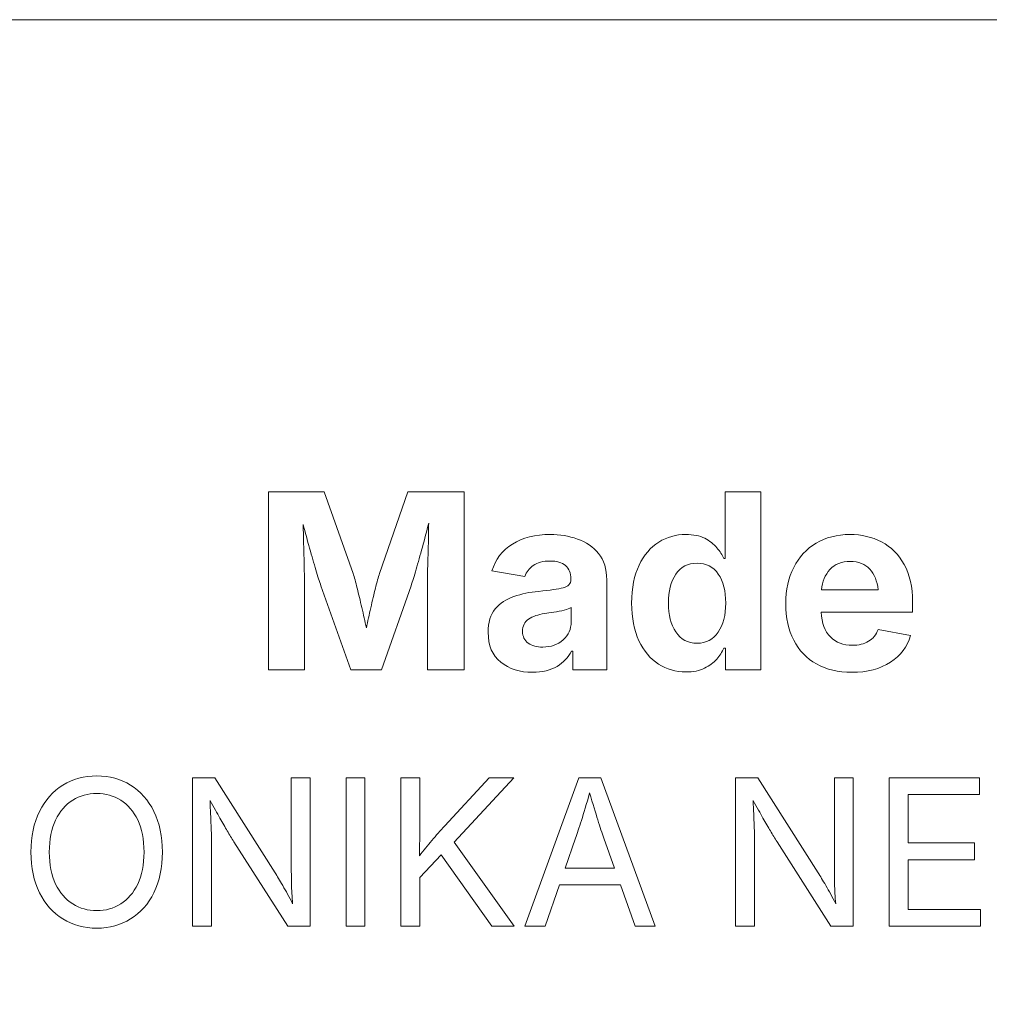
# Model space of a CAD drawing. Header units: millimetres. Extents: x -47.2 to 43.8, y -41.7 to 28.3.
# Tile 12 of 15: x 19.6 to 28, y 19.8 to 28.3. Entities that reach past the tile are written whole.
import ezdxf

# ---------------------------------------------------------------- set-up
doc = ezdxf.new("R2010")
doc.units = ezdxf.units.MM
doc.header["$MEASUREMENT"] = 0
doc.layers.add('Layer 1', color=7, linetype='Continuous')

msp = doc.modelspace()

# ---------------------------------------------------------------- linework, layer by layer
at = {"layer": 'Layer 1', "color": 240, "lineweight": 9}
msp.add_lwpolyline([(-47.2213, -41.6623), (43.7787, -41.6623), (43.7787, 28.3377), (-47.2213, 28.3377), (-47.2213, -41.6623)], close=True, dxfattribs=at)
at = {"layer": 'Layer 1', "lineweight": 9}
for points, knots in [([(21.7941, 22.7131), (21.7941, 22.7131), (21.7941, 24.253), (21.7941, 24.253), (21.7941, 24.253), (22.2778, 24.253), (22.2778, 24.253), (22.2778, 24.253), (22.5279, 23.546), (22.5279, 23.546), (22.5381, 23.5139), (22.5498, 23.4712), (22.5628, 23.419), (22.5759, 23.3668), (22.5896, 23.3104), (22.6037, 23.25), (22.6179, 23.1897), (22.6309, 23.1319), (22.6425, 23.0758), (22.6542, 23.1311), (22.6669, 23.1887), (22.6806, 23.249), (22.6944, 23.3093), (22.7078, 23.3657), (22.7209, 23.418), (22.7343, 23.4705), (22.7459, 23.5132), (22.7561, 23.546), (22.7561, 23.546), (23.002, 24.253), (23.002, 24.253), (23.002, 24.253), (23.4878, 24.253), (23.4878, 24.253), (23.4878, 24.253), (23.4878, 22.7131), (23.4878, 22.7131), (23.4878, 22.7131), (23.1707, 22.7131), (23.1707, 22.7131), (23.1707, 22.7131), (23.1707, 23.4398), (23.1707, 23.4398), (23.1707, 23.4783), (23.1714, 23.5277), (23.1731, 23.5876), (23.1749, 23.6473), (23.1767, 23.7118), (23.1784, 23.7806), (23.1802, 23.8498), (23.1812, 23.9164), (23.182, 23.9814), (23.1647, 23.9122), (23.1467, 23.8431), (23.1276, 23.7736), (23.1089, 23.7041), (23.0906, 23.6399), (23.0733, 23.5817), (23.0564, 23.5234), (23.0415, 23.4762), (23.0292, 23.4398), (23.0292, 23.4398), (22.7738, 22.7131), (22.7738, 22.7131), (22.7738, 22.7131), (22.5081, 22.7131), (22.5081, 22.7131), (22.5081, 22.7131), (22.2488, 23.4398), (22.2488, 23.4398), (22.2368, 23.4748), (22.2227, 23.5206), (22.2058, 23.5771), (22.1889, 23.6335), (22.1709, 23.696), (22.1515, 23.7637), (22.1321, 23.8314), (22.1137, 23.8999), (22.0957, 23.969), (22.0971, 23.9069), (22.0986, 23.8424), (22.1003, 23.775), (22.1021, 23.7079), (22.1035, 23.6448), (22.1049, 23.5859), (22.1063, 23.527), (22.107, 23.4783), (22.107, 23.4398), (22.107, 23.4398), (22.107, 22.7131), (22.107, 22.7131), (22.107, 22.7131), (21.7941, 22.7131), (21.7941, 22.7131)], [0, 0, 0, 0, 0.032258, 0.032258, 0.032258, 0.064516, 0.064516, 0.064516, 0.096774, 0.096774, 0.096774, 0.129032, 0.129032, 0.129032, 0.16129, 0.16129, 0.16129, 0.193548, 0.193548, 0.193548, 0.225806, 0.225806, 0.225806, 0.258065, 0.258065, 0.258065, 0.290323, 0.290323, 0.290323, 0.322581, 0.322581, 0.322581, 0.354839, 0.354839, 0.354839, 0.387097, 0.387097, 0.387097, 0.419355, 0.419355, 0.419355, 0.451613, 0.451613, 0.451613, 0.483871, 0.483871, 0.483871, 0.516129, 0.516129, 0.516129, 0.548387, 0.548387, 0.548387, 0.580645, 0.580645, 0.580645, 0.612903, 0.612903, 0.612903, 0.645161, 0.645161, 0.645161, 0.677419, 0.677419, 0.677419, 0.709677, 0.709677, 0.709677, 0.741935, 0.741935, 0.741935, 0.774194, 0.774194, 0.774194, 0.806452, 0.806452, 0.806452, 0.83871, 0.83871, 0.83871, 0.870968, 0.870968, 0.870968, 0.903226, 0.903226, 0.903226, 0.935484, 0.935484, 0.935484, 0.967742, 0.967742, 0.967742, 1, 1, 1, 1]), ([(25.4101, 22.6933), (25.3212, 22.6933), (25.2415, 22.7163), (25.1706, 22.7621), (25.0993, 22.808), (25.0432, 22.8754), (25.0016, 22.9636), (24.9596, 23.0521), (24.9388, 23.1608), (24.9388, 23.2888), (24.9388, 23.4204), (24.9603, 23.5301), (25.003, 23.6183), (25.0457, 23.7065), (25.1025, 23.7729), (25.1734, 23.817), (25.2447, 23.8611), (25.3226, 23.8829), (25.408, 23.8829), (25.4736, 23.8829), (25.528, 23.872), (25.5714, 23.8501), (25.6147, 23.8279), (25.6497, 23.8007), (25.6765, 23.7683), (25.7029, 23.7358), (25.723, 23.7048), (25.7368, 23.6744), (25.7368, 23.6744), (25.747, 23.6744), (25.747, 23.6744), (25.747, 23.6744), (25.747, 24.253), (25.747, 24.253), (25.747, 24.253), (26.0571, 24.253), (26.0571, 24.253), (26.0571, 24.253), (26.0571, 22.7131), (26.0571, 22.7131), (26.0571, 22.7131), (25.7523, 22.7131), (25.7523, 22.7131), (25.7523, 22.7131), (25.7523, 22.898), (25.7523, 22.898), (25.7523, 22.898), (25.7368, 22.898), (25.7368, 22.898), (25.7223, 22.8673), (25.7015, 22.8359), (25.6747, 22.8045), (25.6479, 22.7731), (25.613, 22.747), (25.5692, 22.7254), (25.5258, 22.7043), (25.4729, 22.6933), (25.4101, 22.6933)], [0, 0, 0, 0, 0.052632, 0.052632, 0.052632, 0.105263, 0.105263, 0.105263, 0.157895, 0.157895, 0.157895, 0.210526, 0.210526, 0.210526, 0.263158, 0.263158, 0.263158, 0.315789, 0.315789, 0.315789, 0.368421, 0.368421, 0.368421, 0.421053, 0.421053, 0.421053, 0.473684, 0.473684, 0.473684, 0.526316, 0.526316, 0.526316, 0.578947, 0.578947, 0.578947, 0.631579, 0.631579, 0.631579, 0.684211, 0.684211, 0.684211, 0.736842, 0.736842, 0.736842, 0.789474, 0.789474, 0.789474, 0.842105, 0.842105, 0.842105, 0.894737, 0.894737, 0.894737, 0.947368, 0.947368, 0.947368, 1, 1, 1, 1]), ([(24.0812, 22.6905), (23.9712, 22.6905), (23.8794, 22.7195), (23.8064, 22.7777), (23.7334, 22.8359), (23.6967, 22.9223), (23.6967, 23.0366), (23.6967, 23.1227), (23.7175, 23.1904), (23.7588, 23.2391), (23.8001, 23.2881), (23.854, 23.3238), (23.92, 23.3467), (23.9863, 23.3693), (24.0572, 23.3841), (24.1331, 23.3911), (24.2322, 23.4007), (24.3035, 23.4109), (24.3472, 23.4215), (24.391, 23.4324), (24.4129, 23.4564), (24.4129, 23.4945), (24.4129, 23.4945), (24.4129, 23.4995), (24.4129, 23.4995), (24.4129, 23.5485), (24.3973, 23.5866), (24.3659, 23.6134), (24.3345, 23.6402), (24.2901, 23.6536), (24.2322, 23.6536), (24.1723, 23.6536), (24.1239, 23.6406), (24.0876, 23.6148), (24.0509, 23.5891), (24.0266, 23.5577), (24.0142, 23.5203), (24.0142, 23.5203), (23.7299, 23.5679), (23.7299, 23.5679), (23.7595, 23.6677), (23.8184, 23.7453), (23.907, 23.8004), (23.9955, 23.8554), (24.1045, 23.8829), (24.2333, 23.8829), (24.3158, 23.8829), (24.3945, 23.8699), (24.4693, 23.8438), (24.5441, 23.8177), (24.6051, 23.7757), (24.6524, 23.7182), (24.6993, 23.6607), (24.723, 23.5852), (24.723, 23.4913), (24.723, 23.4913), (24.723, 22.7131), (24.723, 22.7131), (24.723, 22.7131), (24.4294, 22.7131), (24.4294, 22.7131), (24.4294, 22.7131), (24.4294, 22.8733), (24.4294, 22.8733), (24.4294, 22.8733), (24.4192, 22.8733), (24.4192, 22.8733), (24.391, 22.8196), (24.349, 22.7755), (24.2933, 22.7417), (24.2372, 22.7075), (24.1666, 22.6905), (24.0812, 22.6905)], [0, 0, 0, 0, 0.041667, 0.041667, 0.041667, 0.083333, 0.083333, 0.083333, 0.125, 0.125, 0.125, 0.166667, 0.166667, 0.166667, 0.208333, 0.208333, 0.208333, 0.25, 0.25, 0.25, 0.291667, 0.291667, 0.291667, 0.333333, 0.333333, 0.333333, 0.375, 0.375, 0.375, 0.416667, 0.416667, 0.416667, 0.458333, 0.458333, 0.458333, 0.5, 0.5, 0.5, 0.541667, 0.541667, 0.541667, 0.583333, 0.583333, 0.583333, 0.625, 0.625, 0.625, 0.666667, 0.666667, 0.666667, 0.708333, 0.708333, 0.708333, 0.75, 0.75, 0.75, 0.791667, 0.791667, 0.791667, 0.833333, 0.833333, 0.833333, 0.875, 0.875, 0.875, 0.916667, 0.916667, 0.916667, 0.958333, 0.958333, 0.958333, 1, 1, 1, 1]), ([(26.8435, 22.6905), (26.726, 22.6905), (26.624, 22.7145), (26.5387, 22.7628), (26.4533, 22.8108), (26.3877, 22.8796), (26.3418, 22.9685), (26.2959, 23.0574), (26.273, 23.1625), (26.273, 23.2846), (26.273, 23.4038), (26.2959, 23.5083), (26.3418, 23.5979), (26.3877, 23.6875), (26.4522, 23.7573), (26.5351, 23.8078), (26.618, 23.8579), (26.7158, 23.8829), (26.8283, 23.8829), (26.9288, 23.8829), (27.0202, 23.8618), (27.1021, 23.8191), (27.1839, 23.7764), (27.2492, 23.7115), (27.2978, 23.6247), (27.3465, 23.5379), (27.3709, 23.4285), (27.3709, 23.297), (27.3709, 23.297), (27.3709, 23.2102), (27.3709, 23.2102), (27.3709, 23.2102), (26.5799, 23.2102), (26.5799, 23.2102), (26.5835, 23.116), (26.6096, 23.0444), (26.6586, 22.9964), (26.7076, 22.9481), (26.7708, 22.9241), (26.8488, 22.9241), (26.9031, 22.9241), (26.95, 22.9354), (26.9888, 22.9586), (27.028, 22.9816), (27.0555, 23.0154), (27.0721, 23.0602), (27.0721, 23.0602), (27.3532, 23.0077), (27.3532, 23.0077), (27.325, 22.9121), (27.2664, 22.8352), (27.1779, 22.7773), (27.0894, 22.7195), (26.9779, 22.6905), (26.8435, 22.6905)], [0, 0, 0, 0, 0.055556, 0.055556, 0.055556, 0.111111, 0.111111, 0.111111, 0.166667, 0.166667, 0.166667, 0.222222, 0.222222, 0.222222, 0.277778, 0.277778, 0.277778, 0.333333, 0.333333, 0.333333, 0.388889, 0.388889, 0.388889, 0.444444, 0.444444, 0.444444, 0.5, 0.5, 0.5, 0.555556, 0.555556, 0.555556, 0.611111, 0.611111, 0.611111, 0.666667, 0.666667, 0.666667, 0.722222, 0.722222, 0.722222, 0.777778, 0.777778, 0.777778, 0.833333, 0.833333, 0.833333, 0.888889, 0.888889, 0.888889, 0.944444, 0.944444, 0.944444, 1, 1, 1, 1]), ([(25.5054, 22.9424), (25.5837, 22.9424), (25.6447, 22.9742), (25.6881, 23.0377), (25.7315, 23.1012), (25.7534, 23.1851), (25.7534, 23.2899), (25.7534, 23.3947), (25.7319, 23.4783), (25.6888, 23.5411), (25.6458, 23.6035), (25.5844, 23.6349), (25.5054, 23.6349), (25.4239, 23.6349), (25.3625, 23.6028), (25.3202, 23.5383), (25.2782, 23.4741), (25.2574, 23.3911), (25.2574, 23.2899), (25.2574, 23.1879), (25.2785, 23.1043), (25.3209, 23.0398), (25.3632, 22.9749), (25.4246, 22.9424), (25.5054, 22.9424)], [0, 0, 0, 0, 0.125, 0.125, 0.125, 0.25, 0.25, 0.25, 0.375, 0.375, 0.375, 0.5, 0.5, 0.5, 0.625, 0.625, 0.625, 0.75, 0.75, 0.75, 0.875, 0.875, 0.875, 1, 1, 1, 1]), ([(26.582, 23.4046), (26.582, 23.4046), (27.0721, 23.4046), (27.0721, 23.4046), (27.0647, 23.4797), (27.0403, 23.5393), (26.9997, 23.5834), (26.9592, 23.6275), (26.9027, 23.6494), (26.8311, 23.6494), (26.7567, 23.6494), (26.6981, 23.6265), (26.6554, 23.5806), (26.6127, 23.5351), (26.5884, 23.4762), (26.582, 23.4046)], [0, 0, 0, 0, 0.2, 0.2, 0.2, 0.4, 0.4, 0.4, 0.6, 0.6, 0.6, 0.8, 0.8, 0.8, 1, 1, 1, 1]), ([(24.1691, 22.9085), (24.2414, 22.9085), (24.3007, 22.9294), (24.3465, 22.9713), (24.392, 23.0137), (24.415, 23.0652), (24.415, 23.1266), (24.415, 23.1266), (24.415, 23.2514), (24.415, 23.2514), (24.4026, 23.2426), (24.3825, 23.2349), (24.3546, 23.2282), (24.3268, 23.2218), (24.2971, 23.2158), (24.2664, 23.2109), (24.2354, 23.2056), (24.2082, 23.2017), (24.1857, 23.1989), (24.1285, 23.1908), (24.0823, 23.1745), (24.047, 23.1502), (24.0121, 23.1262), (23.9945, 23.0909), (23.9945, 23.0447), (23.9945, 22.9999), (24.0107, 22.966), (24.0435, 22.9431), (24.0763, 22.9198), (24.1183, 22.9085), (24.1691, 22.9085)], [0, 0, 0, 0, 0.1, 0.1, 0.1, 0.2, 0.2, 0.2, 0.3, 0.3, 0.3, 0.4, 0.4, 0.4, 0.5, 0.5, 0.5, 0.6, 0.6, 0.6, 0.7, 0.7, 0.7, 0.8, 0.8, 0.8, 0.9, 0.9, 0.9, 1, 1, 1, 1]), ([(20.3091, 20.4764), (20.1994, 20.4764), (20.1015, 20.5031), (20.0157, 20.556), (19.9298, 20.6092), (19.8622, 20.6851), (19.8128, 20.7836), (19.7634, 20.8821), (19.7388, 20.9991), (19.7388, 21.1346), (19.7388, 21.2707), (19.7634, 21.3877), (19.8128, 21.4862), (19.8622, 21.5847), (19.9298, 21.6608), (20.0157, 21.714), (20.1015, 21.7675), (20.1994, 21.7943), (20.3091, 21.7943), (20.4187, 21.7943), (20.5163, 21.7675), (20.6019, 21.714), (20.6874, 21.6608), (20.7548, 21.5847), (20.8039, 21.4862), (20.8529, 21.3877), (20.8773, 21.2707), (20.8773, 21.1346), (20.8773, 20.9991), (20.8529, 20.8821), (20.8039, 20.7836), (20.7548, 20.6851), (20.6874, 20.6092), (20.6019, 20.556), (20.5163, 20.5031), (20.4187, 20.4764), (20.3091, 20.4764)], [0, 0, 0, 0, 0.083333, 0.083333, 0.083333, 0.166667, 0.166667, 0.166667, 0.25, 0.25, 0.25, 0.333333, 0.333333, 0.333333, 0.416667, 0.416667, 0.416667, 0.5, 0.5, 0.5, 0.583333, 0.583333, 0.583333, 0.666667, 0.666667, 0.666667, 0.75, 0.75, 0.75, 0.833333, 0.833333, 0.833333, 0.916667, 0.916667, 0.916667, 1, 1, 1, 1]), ([(21.1375, 20.4937), (21.1375, 20.4937), (21.1375, 21.7769), (21.1375, 21.7769), (21.1375, 21.7769), (21.3307, 21.7769), (21.3307, 21.7769), (21.3307, 21.7769), (21.8525, 20.9561), (21.8525, 20.9561), (21.8698, 20.9285), (21.8919, 20.8915), (21.9192, 20.8447), (21.9466, 20.798), (21.9748, 20.7453), (22.0042, 20.6874), (21.9989, 20.7495), (21.9957, 20.8068), (21.9945, 20.8594), (21.9933, 20.9117), (21.993, 20.9553), (21.993, 20.9899), (21.993, 20.9899), (21.993, 21.7769), (21.993, 21.7769), (21.993, 21.7769), (22.1565, 21.7769), (22.1565, 21.7769), (22.1565, 21.7769), (22.1565, 20.4937), (22.1565, 20.4937), (22.1565, 20.4937), (21.9619, 20.4937), (21.9619, 20.4937), (21.9619, 20.4937), (21.4968, 21.224), (21.4968, 21.224), (21.4774, 21.2545), (21.458, 21.2857), (21.4386, 21.318), (21.4195, 21.3501), (21.398, 21.3871), (21.3745, 21.4292), (21.351, 21.4709), (21.3224, 21.5215), (21.2892, 21.5806), (21.2928, 21.4985), (21.2957, 21.4265), (21.2983, 21.3648), (21.301, 21.303), (21.3022, 21.2569), (21.3022, 21.2257), (21.3022, 21.2257), (21.3022, 20.4937), (21.3022, 20.4937), (21.3022, 20.4937), (21.1375, 20.4937), (21.1375, 20.4937)], [0, 0, 0, 0, 0.052632, 0.052632, 0.052632, 0.105263, 0.105263, 0.105263, 0.157895, 0.157895, 0.157895, 0.210526, 0.210526, 0.210526, 0.263158, 0.263158, 0.263158, 0.315789, 0.315789, 0.315789, 0.368421, 0.368421, 0.368421, 0.421053, 0.421053, 0.421053, 0.473684, 0.473684, 0.473684, 0.526316, 0.526316, 0.526316, 0.578947, 0.578947, 0.578947, 0.631579, 0.631579, 0.631579, 0.684211, 0.684211, 0.684211, 0.736842, 0.736842, 0.736842, 0.789474, 0.789474, 0.789474, 0.842105, 0.842105, 0.842105, 0.894737, 0.894737, 0.894737, 0.947368, 0.947368, 0.947368, 1, 1, 1, 1]), ([(22.6304, 21.7769), (22.6304, 21.7769), (22.6304, 20.4937), (22.6304, 20.4937), (22.6304, 20.4937), (22.4666, 20.4937), (22.4666, 20.4937), (22.4666, 20.4937), (22.4666, 21.7769), (22.4666, 21.7769), (22.4666, 21.7769), (22.6304, 21.7769), (22.6304, 21.7769)], [0, 0, 0, 0, 0.25, 0.25, 0.25, 0.5, 0.5, 0.5, 0.75, 0.75, 0.75, 1, 1, 1, 1]), ([(22.9402, 20.4937), (22.9402, 20.4937), (22.9402, 21.7769), (22.9402, 21.7769), (22.9402, 21.7769), (23.104, 21.7769), (23.104, 21.7769), (23.104, 21.7769), (23.104, 21.3377), (23.104, 21.3377), (23.104, 21.3377), (23.1013, 21.1017), (23.1013, 21.1017), (23.1369, 21.1484), (23.1731, 21.1928), (23.2095, 21.2351), (23.246, 21.2778), (23.2836, 21.3204), (23.3227, 21.3627), (23.3227, 21.3627), (23.7061, 21.7769), (23.7061, 21.7769), (23.7061, 21.7769), (23.9204, 21.7769), (23.9204, 21.7769), (23.9204, 21.7769), (23.4021, 21.2216), (23.4021, 21.2216), (23.4021, 21.2216), (23.9213, 20.4937), (23.9213, 20.4937), (23.9213, 20.4937), (23.7275, 20.4937), (23.7275, 20.4937), (23.7275, 20.4937), (23.2892, 21.1105), (23.2892, 21.1105), (23.2892, 21.1105), (23.104, 20.915), (23.104, 20.915), (23.104, 20.915), (23.104, 20.4937), (23.104, 20.4937), (23.104, 20.4937), (22.9402, 20.4937), (22.9402, 20.4937)], [0, 0, 0, 0, 0.066667, 0.066667, 0.066667, 0.133333, 0.133333, 0.133333, 0.2, 0.2, 0.2, 0.266667, 0.266667, 0.266667, 0.333333, 0.333333, 0.333333, 0.4, 0.4, 0.4, 0.466667, 0.466667, 0.466667, 0.533333, 0.533333, 0.533333, 0.6, 0.6, 0.6, 0.666667, 0.666667, 0.666667, 0.733333, 0.733333, 0.733333, 0.8, 0.8, 0.8, 0.866667, 0.866667, 0.866667, 0.933333, 0.933333, 0.933333, 1, 1, 1, 1]), ([(24.015, 20.4937), (24.015, 20.4937), (24.4809, 21.7769), (24.4809, 21.7769), (24.4809, 21.7769), (24.6706, 21.7769), (24.6706, 21.7769), (24.6706, 21.7769), (25.1424, 20.4937), (25.1424, 20.4937), (25.1424, 20.4937), (24.9701, 20.4937), (24.9701, 20.4937), (24.9701, 20.4937), (24.842, 20.8521), (24.842, 20.8521), (24.842, 20.8521), (24.3131, 20.8521), (24.3131, 20.8521), (24.3131, 20.8521), (24.189, 20.4937), (24.189, 20.4937), (24.189, 20.4937), (24.015, 20.4937), (24.015, 20.4937)], [0, 0, 0, 0, 0.125, 0.125, 0.125, 0.25, 0.25, 0.25, 0.375, 0.375, 0.375, 0.5, 0.5, 0.5, 0.625, 0.625, 0.625, 0.75, 0.75, 0.75, 0.875, 0.875, 0.875, 1, 1, 1, 1]), ([(25.8385, 20.4937), (25.8385, 20.4937), (25.8385, 21.7769), (25.8385, 21.7769), (25.8385, 21.7769), (26.0317, 21.7769), (26.0317, 21.7769), (26.0317, 21.7769), (26.5535, 20.9561), (26.5535, 20.9561), (26.5708, 20.9285), (26.5929, 20.8915), (26.6202, 20.8447), (26.6476, 20.798), (26.6758, 20.7453), (26.7052, 20.6874), (26.6999, 20.7495), (26.6967, 20.8068), (26.6955, 20.8594), (26.6943, 20.9117), (26.694, 20.9553), (26.694, 20.9899), (26.694, 20.9899), (26.694, 21.7769), (26.694, 21.7769), (26.694, 21.7769), (26.8575, 21.7769), (26.8575, 21.7769), (26.8575, 21.7769), (26.8575, 20.4937), (26.8575, 20.4937), (26.8575, 20.4937), (26.6629, 20.4937), (26.6629, 20.4937), (26.6629, 20.4937), (26.1978, 21.224), (26.1978, 21.224), (26.1784, 21.2545), (26.159, 21.2857), (26.1396, 21.318), (26.1205, 21.3501), (26.099, 21.3871), (26.0755, 21.4292), (26.052, 21.4709), (26.0234, 21.5215), (25.9902, 21.5806), (25.9938, 21.4985), (25.9967, 21.4265), (25.9993, 21.3648), (26.002, 21.303), (26.0032, 21.2569), (26.0032, 21.2257), (26.0032, 21.2257), (26.0032, 20.4937), (26.0032, 20.4937), (26.0032, 20.4937), (25.8385, 20.4937), (25.8385, 20.4937)], [0, 0, 0, 0, 0.052632, 0.052632, 0.052632, 0.105263, 0.105263, 0.105263, 0.157895, 0.157895, 0.157895, 0.210526, 0.210526, 0.210526, 0.263158, 0.263158, 0.263158, 0.315789, 0.315789, 0.315789, 0.368421, 0.368421, 0.368421, 0.421053, 0.421053, 0.421053, 0.473684, 0.473684, 0.473684, 0.526316, 0.526316, 0.526316, 0.578947, 0.578947, 0.578947, 0.631579, 0.631579, 0.631579, 0.684211, 0.684211, 0.684211, 0.736842, 0.736842, 0.736842, 0.789474, 0.789474, 0.789474, 0.842105, 0.842105, 0.842105, 0.894737, 0.894737, 0.894737, 0.947368, 0.947368, 0.947368, 1, 1, 1, 1]), ([(27.1676, 20.4937), (27.1676, 20.4937), (27.1676, 21.7769), (27.1676, 21.7769), (27.1676, 21.7769), (27.9499, 21.7769), (27.9499, 21.7769), (27.9499, 21.7769), (27.9499, 21.6323), (27.9499, 21.6323), (27.9499, 21.6323), (27.3314, 21.6323), (27.3314, 21.6323), (27.3314, 21.6323), (27.3314, 21.2137), (27.3314, 21.2137), (27.3314, 21.2137), (27.9076, 21.2137), (27.9076, 21.2137), (27.9076, 21.2137), (27.9076, 21.069), (27.9076, 21.069), (27.9076, 21.069), (27.3314, 21.069), (27.3314, 21.069), (27.3314, 21.069), (27.3314, 20.6383), (27.3314, 20.6383), (27.3314, 20.6383), (27.9576, 20.6383), (27.9576, 20.6383), (27.9576, 20.6383), (27.9576, 20.4937), (27.9576, 20.4937), (27.9576, 20.4937), (27.1676, 20.4937), (27.1676, 20.4937)], [0, 0, 0, 0, 0.083333, 0.083333, 0.083333, 0.166667, 0.166667, 0.166667, 0.25, 0.25, 0.25, 0.333333, 0.333333, 0.333333, 0.416667, 0.416667, 0.416667, 0.5, 0.5, 0.5, 0.583333, 0.583333, 0.583333, 0.666667, 0.666667, 0.666667, 0.75, 0.75, 0.75, 0.833333, 0.833333, 0.833333, 0.916667, 0.916667, 0.916667, 1, 1, 1, 1]), ([(20.3091, 20.6281), (20.3855, 20.6281), (20.4543, 20.6475), (20.516, 20.6863), (20.5778, 20.7251), (20.6269, 20.7821), (20.6633, 20.8577), (20.6998, 20.9332), (20.7183, 21.0255), (20.7183, 21.1346), (20.7183, 21.2448), (20.6998, 21.3377), (20.6633, 21.413), (20.6269, 21.4885), (20.5778, 21.5459), (20.516, 21.5844), (20.4543, 21.6232), (20.3855, 21.6426), (20.3091, 21.6426), (20.2321, 21.6426), (20.1627, 21.6232), (20.1006, 21.5841), (20.0386, 21.545), (19.9895, 21.4877), (19.9528, 21.4124), (19.9163, 21.3368), (19.8981, 21.2442), (19.8981, 21.1346), (19.8981, 21.0255), (19.9163, 20.9332), (19.9528, 20.8579), (19.9895, 20.7827), (20.0386, 20.7257), (20.1006, 20.6866), (20.1627, 20.6475), (20.2321, 20.6281), (20.3091, 20.6281)], [0, 0, 0, 0, 0.083333, 0.083333, 0.083333, 0.166667, 0.166667, 0.166667, 0.25, 0.25, 0.25, 0.333333, 0.333333, 0.333333, 0.416667, 0.416667, 0.416667, 0.5, 0.5, 0.5, 0.583333, 0.583333, 0.583333, 0.666667, 0.666667, 0.666667, 0.75, 0.75, 0.75, 0.833333, 0.833333, 0.833333, 0.916667, 0.916667, 0.916667, 1, 1, 1, 1]), ([(24.3631, 20.9949), (24.3631, 20.9949), (24.7911, 20.9949), (24.7911, 20.9949), (24.7911, 20.9949), (24.6982, 21.2551), (24.6982, 21.2551), (24.6826, 21.298), (24.665, 21.351), (24.6456, 21.413), (24.6262, 21.4753), (24.6024, 21.5532), (24.575, 21.6461), (24.548, 21.5515), (24.5245, 21.4724), (24.5042, 21.4092), (24.4842, 21.346), (24.4671, 21.2948), (24.4536, 21.2551), (24.4536, 21.2551), (24.3631, 20.9949), (24.3631, 20.9949)], [0, 0, 0, 0, 0.142857, 0.142857, 0.142857, 0.285714, 0.285714, 0.285714, 0.428571, 0.428571, 0.428571, 0.571429, 0.571429, 0.571429, 0.714286, 0.714286, 0.714286, 0.857143, 0.857143, 0.857143, 1, 1, 1, 1])]:
    msp.add_open_spline(points, degree=3, knots=knots, dxfattribs=at)

doc.saveas('drawing.dxf')
